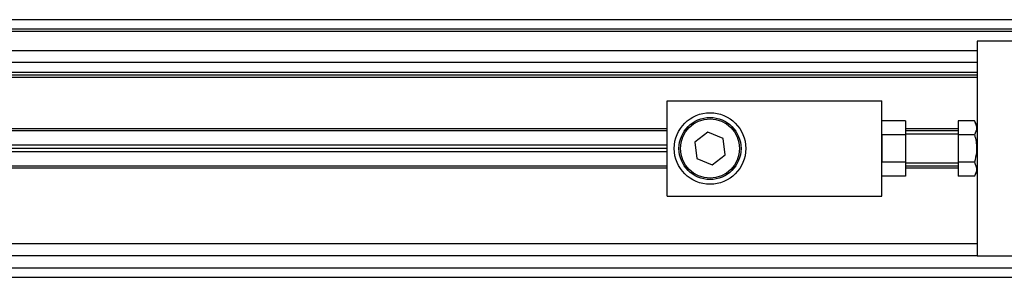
# Model space of a CAD drawing. Header units: millimetres. Extents: x -83 to 702, y 0 to 360.
# Tile 15 of 18: x 428 to 565, y 208 to 244. Entities that reach past the tile are written whole.
import ezdxf

# ---------------------------------------------------------------- set-up
doc = ezdxf.new("R2010")
doc.units = ezdxf.units.MM

msp = doc.modelspace()

# ---------------------------------------------------------------- linework, layer by layer
at = {"color": 7, "linetype": 'Continuous', "lineweight": 25}
for p, q in [((684.312, 243.8042), (180.4374, 243.8042)), ((657.713, 242.1417), (179.9536, 242.1417)), ((666.0252, 242.4742), (180.5859, 242.4742)), ((561.2918, 240.8118), (561.2918, 228.0029)), ((663.9309, 240.8118), (561.2918, 240.8118)), ((561.2918, 239.4818), (173.7905, 239.4818)), ((561.2918, 237.8194), (170.5788, 237.8194)), ((561.2918, 236.4229), (171.1527, 236.4229)), ((561.2918, 236.0905), (171.3065, 236.0905)), ((561.2918, 235.758), (171.426, 235.758)), ((518.0684, 219.2001), (518.0684, 232.4996)), ((518.0684, 232.4996), (547.9923, 232.4996)), ((547.9923, 219.2001), (547.9923, 232.4996)), ((551.3171, 229.6891), (547.9923, 229.6891)), ((551.3171, 229.6891), (551.3171, 227.7695)), ((560.9057, 229.6891), (558.6319, 229.6891)), ((558.6319, 229.6891), (558.6319, 227.7695)), ((561.2918, 229.0204), (560.9057, 229.6891)), ((518.0684, 228.3103), (188.4608, 228.3103)), ((518.0684, 228.6095), (189.1541, 228.6095)), ((523.7383, 228.1318), (521.9196, 226.7181)), ((525.8719, 227.2635), (523.7383, 228.1318)), ((551.3171, 227.7695), (547.9923, 227.7695)), ((547.9923, 227.7695), (547.9923, 223.9302)), ((558.6319, 228.6095), (551.3171, 228.6095)), ((558.6319, 228.3103), (551.3171, 228.3103)), ((558.6319, 227.8448), (551.3171, 227.8448)), ((551.3171, 227.7695), (551.3171, 223.9302)), ((560.9057, 227.7695), (558.6319, 227.7695)), ((558.6319, 227.7695), (558.6319, 223.9302)), ((561.2918, 228.0029), (561.2918, 225.8498)), ((521.9196, 226.7181), (522.2345, 224.4362)), ((526.1869, 224.9816), (525.8719, 227.2635)), ((518.0684, 226.3153), (186.9223, 226.3153)), ((518.0684, 225.8498), (187.1232, 225.8498)), ((518.0684, 225.3844), (187.3241, 225.3844)), ((561.2918, 225.8498), (561.2918, 223.6968)), ((522.2345, 224.4362), (524.3681, 223.5679)), ((524.3681, 223.5679), (526.1869, 224.9816)), ((551.3171, 223.9302), (547.9923, 223.9302)), ((551.3171, 223.9302), (551.3171, 222.0106)), ((551.3171, 223.8549), (558.6319, 223.8549)), ((560.9057, 223.9302), (558.6319, 223.9302)), ((558.6319, 223.9302), (558.6319, 222.0106)), ((561.2918, 223.6968), (561.2918, 210.8879)), ((518.0684, 223.0902), (188.0523, 223.0902)), ((518.0684, 223.3894), (188.1851, 223.3894)), ((558.6319, 223.3894), (551.3171, 223.3894)), ((558.6319, 223.0902), (551.3171, 223.0902)), ((560.9057, 222.0106), (561.2918, 222.6793)), ((551.3171, 222.0106), (547.9923, 222.0106)), ((560.9057, 222.0106), (558.6319, 222.0106)), ((518.0684, 219.2001), (547.9923, 219.2001)), ((561.2918, 212.5504), (165.7032, 212.5504)), ((561.2918, 210.8879), (163.1954, 210.8879)), ((561.2918, 210.8879), (663.9309, 210.8879)), ((144.2399, 209.2255), (666.0252, 209.2255)), ((141.1584, 207.8955), (684.312, 207.8955))]:
    msp.add_line(p, q, dxfattribs=at)
for radius in [4.9873, 4.3223, 4.1228]:
    msp.add_circle((524.0532, 225.8498), radius, dxfattribs=at)
for points, knots in [([(560.9057, 229.6891), (561.0607, 229.3461), (561.3506, 228.7047), (561.047, 228.0664), (560.9057, 227.7695)], [0, 0, 0, 0, 0.534716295, 1, 1, 1, 1]), ([(560.9057, 227.7695), (560.9478, 227.6153), (561.1624, 226.8291), (561.291, 225.506), (561.0202, 224.3985), (560.9057, 223.9302)], [0, 0, 0, 0, 0.12346518, 0.62943592, 1, 1, 1, 1]), ([(560.9057, 223.9302), (561.0607, 223.5873), (561.3506, 222.9458), (561.047, 222.3076), (560.9057, 222.0106)], [0, 0, 0, 0, 0.534716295, 1, 1, 1, 1])]:
    msp.add_open_spline(points, degree=3, knots=knots, dxfattribs=at)

doc.saveas('drawing.dxf')
